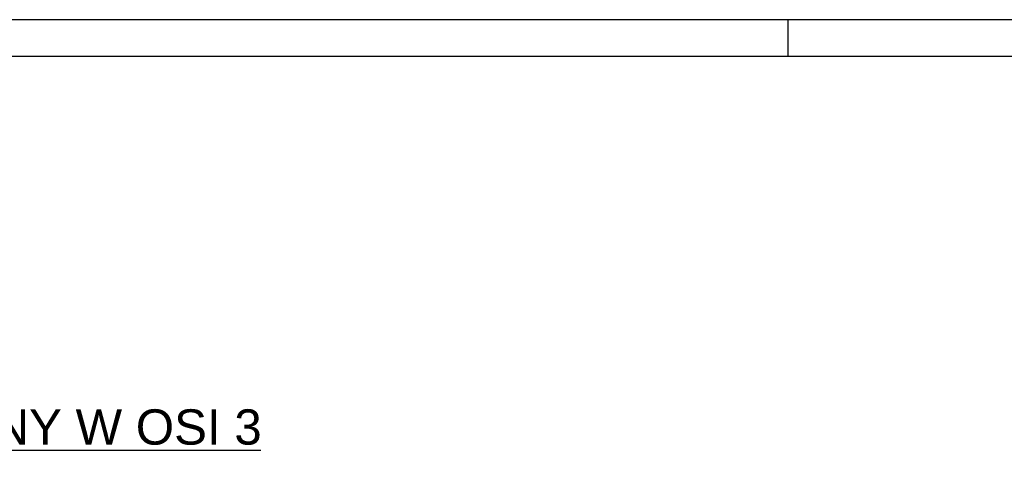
# Model space of a CAD drawing. Header units: millimetres. Extents: x 0 to 50000, y 0 to 29700.
# Tile 26 of 27: x 18594 to 31925, y 23494 to 29700. Entities that reach past the tile are written whole.
import ezdxf

# ---------------------------------------------------------------- set-up
doc = ezdxf.new("R2010")
doc.units = ezdxf.units.MM
doc.layers.add('TS_FORMATKA', color=7, linetype='Continuous')
doc.styles.add('Arial', font='ARIAL.TTF', dxfattribs={"height": 0.2})

# ---------------------------------------------------------------- blocks, each defined once
blk = doc.blocks.new('Unknown-305655447-1289')
at = {"layer": 'TS_FORMATKA', "color": 7, "linetype": 'Continuous'}
for p, q in [((50000, 29700), (0, 29700)), ((29000, 29200), (29000, 29700)), ((49500, 29200), (500, 29200))]:
    blk.add_line(p, q, dxfattribs=at)
blk = doc.blocks.new('Unknown-305655447-12 - 2968')
at = {"color": 6, "linetype": 'Continuous'}
blk.add_line((10864, 23875), (21861, 23875), dxfattribs=at)
at = {"color": 0, "linetype": 'Continuous'}
for points in [[(21861, 23950), (21861, 24450), (10864, 24450), (10864, 23950)], [(16863, 23500), (16863, 23800), (15862, 23800), (15862, 23500)]]:
    blk.add_wipeout(points, dxfattribs=at)
at = {"color": 6, "linetype": 'Continuous', "style": 'Arial'}
for s, height, p in [('PRZEKRÓJ POPRZECZNY W OSI 3', 477.54, (10864, 23950)), ('1:100', 286.5, (15862, 23500))]:
    blk.add_text(s, height=height, dxfattribs=at).set_placement(p)

msp = doc.modelspace()

# ---------------------------------------------------------------- block references
msp.add_blockref('Unknown-305655447-1289', (0, 0))

# ---------------------------------------------------------------- next in the draw order: block references
msp.add_blockref('Unknown-305655447-12 - 2968', (0, 0))

doc.saveas('drawing.dxf')
